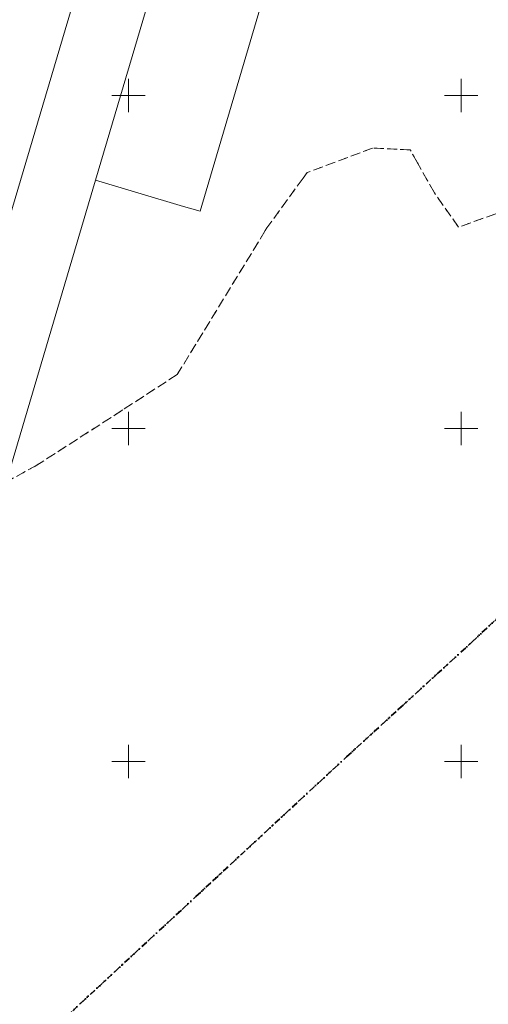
# Model space of a CAD drawing. Extents: x 7503703 to 7518012, y 5690450 to 5705715.
# Tile 20 of 50: x 7512684 to 7512754, y 5696664 to 5696811. Entities that reach past the tile are written whole.
import ezdxf

# ---------------------------------------------------------------- set-up
doc = ezdxf.new("R2010")
doc.units = 0
for name, pattern in [('DWUKROPK1_5-3', [2.23, 0.75, -0.46, 0.05, -0.46, 0.05, -0.46]), ('KROPK2-2-2', [3.49, 1, -0.47, 0.05, -0.47, 1, -0.5]), ('PRZER1-1', [1, 0.5, -0.5]), ('PRZER3-1', [2, 1.5, -0.5])]:
    doc.linetypes.add(name, pattern=pattern)
doc.layers.get('0').update_dxf_attribs({"linetype": 'CONTINUOUS'})
for name, color, linetype, lineweight in [('EGDE', 7, 'CONTINUOUS', 18), ('EGPG', 7, 'CONTINUOUS', 18), ('GESGPB', 7, 'CONTINUOUS', 35), ('GESGPS', 7, 'CONTINUOUS', 35), ('Ramka sekcyjna', 7, 'CONTINUOUS', 18)]:
    doc.layers.add(name, color=color, linetype=linetype, lineweight=lineweight)
doc.layers.add('EGUG', color=96, linetype='CONTINUOUS', lineweight=18, true_color=0x008000)
doc.layers.add('GESKLU', color=96, linetype='CONTINUOUS', lineweight=18, true_color=0x008000)

# ---------------------------------------------------------------- blocks, each defined once
blk = doc.blocks.new('D_GEPPGD1_2')
blk.add_hatch(color=0).paths.add_polyline_path([(0, -0.045), (0.013906, -0.042798), (0.02645, -0.036406), (0.036406, -0.02645), (0.042798, -0.013906), (0.045, 0), (0.042798, 0.013906), (0.036406, 0.02645), (0.02645, 0.036406), (0.013906, 0.042798), (0, 0.045), (-0.013906, 0.042798), (-0.02645, 0.036406), (-0.036406, 0.02645), (-0.042798, 0.013906), (-0.045, 0), (-0.042798, -0.013906), (-0.036406, -0.02645), (-0.02645, -0.036406), (-0.013906, -0.042798)])
blk = doc.blocks.new('D_GEPPGO1_2')
blk.add_hatch(color=0).paths.add_polyline_path([(0, -0.045), (0.013906, -0.042798), (0.02645, -0.036406), (0.036406, -0.02645), (0.042798, -0.013906), (0.045, 0), (0.042798, 0.013906), (0.036406, 0.02645), (0.02645, 0.036406), (0.013906, 0.042798), (0, 0.045), (-0.013906, 0.042798), (-0.02645, 0.036406), (-0.036406, 0.02645), (-0.042798, 0.013906), (-0.045, 0), (-0.042798, -0.013906), (-0.036406, -0.02645), (-0.02645, -0.036406), (-0.013906, -0.042798)])

msp = doc.modelspace()

# ---------------------------------------------------------------- linework, layer by layer
at = {"layer": 'EGDE', "color": 7, "linetype": 'Continuous', "lineweight": 18, "elevation": 10.22}
for points in [[(7512695.05, 5696787.29), (7512729.16, 5696902.34), (7512752.97, 5696925.64), (7512710.78, 5696782.63), (7512708.28, 5696783.37)], [(7512681.61, 5696741.96), (7512695.05, 5696787.29), (7512729.16, 5696902.34), (7512717.47, 5696890.89), (7512713.35, 5696886.93), (7512668.15, 5696734.72), (7512671.52, 5696736.42)], [(7512668.15, 5696734.72), (7512713.35, 5696886.93), (7512697.62, 5696871.76), (7512654.9, 5696728.02)]]:
    msp.add_lwpolyline(points, close=True, dxfattribs=at)
at = {"layer": 'EGUG', "color": 96, "linetype": 'PRZER1-1', "lineweight": 18, "true_color": 0x008000, "elevation": 10.08}
msp.add_lwpolyline([(7512755.19, 5696782.25), (7512749.58, 5696780.25), (7512745.95, 5696785.4), (7512743.42, 5696789.92), (7512742.34, 5696791.86), (7512736.68, 5696792.13), (7512726.83, 5696788.44), (7512726.24, 5696787.62), (7512720.81, 5696780.15), (7512720.56, 5696779.73), (7512707.34, 5696758.12), (7512699.16, 5696752.82), (7512699.06, 5696752.75), (7512686.25, 5696744.51), (7512681.61, 5696741.96)], dxfattribs=at)
at = {"layer": 'GESGPB', "color": 7, "linetype": 'DWUKROPK1_5-3', "lineweight": 35, "elevation": 10.1}
msp.add_lwpolyline([(7512687.54, 5696658.79), (7512710.13, 5696679.72), (7512732.75, 5696700.69), (7512751.62, 5696717.96), (7512775.77, 5696740.54), (7512773.65, 5696742.77), (7512814.5, 5696782.09), (7512818.9, 5696786.32), (7512823.86, 5696791.26), (7512841.66, 5696809), (7512838.1, 5696819.75), (7512836.54, 5696824.45), (7512835.59, 5696827.29), (7512834.02, 5696832.04), (7512506.04, 5696933.27), (7512483.41, 5696857.28), (7512498.71, 5696853.18), (7512468.78, 5696736.37), (7512448.74, 5696658.12)], dxfattribs=at)
at = {"layer": 'GESGPS', "color": 7, "linetype": 'KROPK2-2-2', "lineweight": 35, "elevation": 10.1}
msp.add_lwpolyline([(7512687.54, 5696658.79), (7512710.13, 5696679.72), (7512732.75, 5696700.69), (7512751.62, 5696717.96), (7512775.77, 5696740.54), (7512773.65, 5696742.77), (7512814.5, 5696782.09), (7512818.9, 5696786.32), (7512823.86, 5696791.26), (7512841.66, 5696809), (7512838.1, 5696819.75), (7512836.54, 5696824.45), (7512835.59, 5696827.29), (7512834.02, 5696832.04), (7512697.62, 5696871.76), (7512674.49, 5696883.75), (7512656.12, 5696886.39), (7512639.72, 5696890.87), (7512435.99, 5696952)], dxfattribs=at)
at = {"layer": 'GESKLU', "color": 96, "linetype": 'PRZER3-1', "lineweight": 18, "true_color": 0x008000, "elevation": 10.06}
msp.add_lwpolyline([(7512755.19, 5696782.25), (7512749.58, 5696780.25), (7512745.95, 5696785.4), (7512743.42, 5696789.92), (7512742.34, 5696791.86), (7512736.68, 5696792.13), (7512726.83, 5696788.44), (7512726.24, 5696787.62), (7512720.81, 5696780.15), (7512720.56, 5696779.73), (7512707.34, 5696758.12), (7512699.16, 5696752.82), (7512699.06, 5696752.75), (7512686.25, 5696744.51), (7512681.61, 5696741.96)], dxfattribs=at)
at = {"layer": 'Ramka sekcyjna', "color": 7, "linetype": 'Continuous', "lineweight": 18, "elevation": 100, "flags": 128}
for points in [[(7512700, 5696797.5), (7512700, 5696802.5)], [(7512750, 5696797.5), (7512750, 5696802.5)], [(7512702.5, 5696800), (7512697.5, 5696800)], [(7512752.5, 5696800), (7512747.5, 5696800)], [(7512700, 5696750), (7512700, 5696752.5)], [(7512750, 5696750), (7512750, 5696752.5)], [(7512702.5, 5696750), (7512697.5, 5696750)], [(7512702.5, 5696750), (7512697.5, 5696750)], [(7512700, 5696750), (7512700, 5696747.5)], [(7512752.5, 5696750), (7512747.5, 5696750)], [(7512752.5, 5696750), (7512747.5, 5696750)], [(7512750, 5696750), (7512750, 5696747.5)], [(7512700, 5696697.5), (7512700, 5696702.5)], [(7512750, 5696697.5), (7512750, 5696702.5)], [(7512702.5, 5696700), (7512697.5, 5696700)], [(7512752.5, 5696700), (7512747.5, 5696700)]]:
    msp.add_lwpolyline(points, dxfattribs=at)

# ---------------------------------------------------------------- block references
at = {"layer": 'EGPG', "color": 7, "linetype": 'Continuous', "lineweight": 18}
for name, p in [('D_GEPPGD1_2', (7512736.68, 5696792.13, 10.24)), ('D_GEPPGD1_2', (7512742.34, 5696791.86, 10.24)), ('D_GEPPGD1_2', (7512743.42, 5696789.92, 10.24)), ('D_GEPPGD1_2', (7512726.24, 5696787.62, 10.24)), ('D_GEPPGD1_2', (7512726.83, 5696788.44, 10.24)), ('D_GEPPGD1_2', (7512695.05, 5696787.29, 10.24)), ('D_GEPPGD1_2', (7512745.95, 5696785.4, 10.24)), ('D_GEPPGD1_2', (7512708.28, 5696783.37, 10.24)), ('D_GEPPGD1_2', (7512710.78, 5696782.63, 10.24)), ('D_GEPPGD1_2', (7512720.81, 5696780.15, 10.24)), ('D_GEPPGD1_2', (7512749.58, 5696780.25, 10.24)), ('D_GEPPGD1_2', (7512720.56, 5696779.73, 10.24)), ('D_GEPPGD1_2', (7512707.34, 5696758.12, 10.24)), ('D_GEPPGD1_2', (7512699.06, 5696752.75, 10.24)), ('D_GEPPGD1_2', (7512699.16, 5696752.82, 10.24)), ('D_GEPPGD1_2', (7512686.25, 5696744.51, 10.24)), ('D_GEPPGO1_2', (7512751.62, 5696717.96, 10.24)), ('D_GEPPGO1_2', (7512732.75, 5696700.69, 10.24)), ('D_GEPPGO1_2', (7512710.13, 5696679.72, 10.24))]:
    msp.add_blockref(name, p, dxfattribs=at)

doc.saveas('drawing.dxf')
